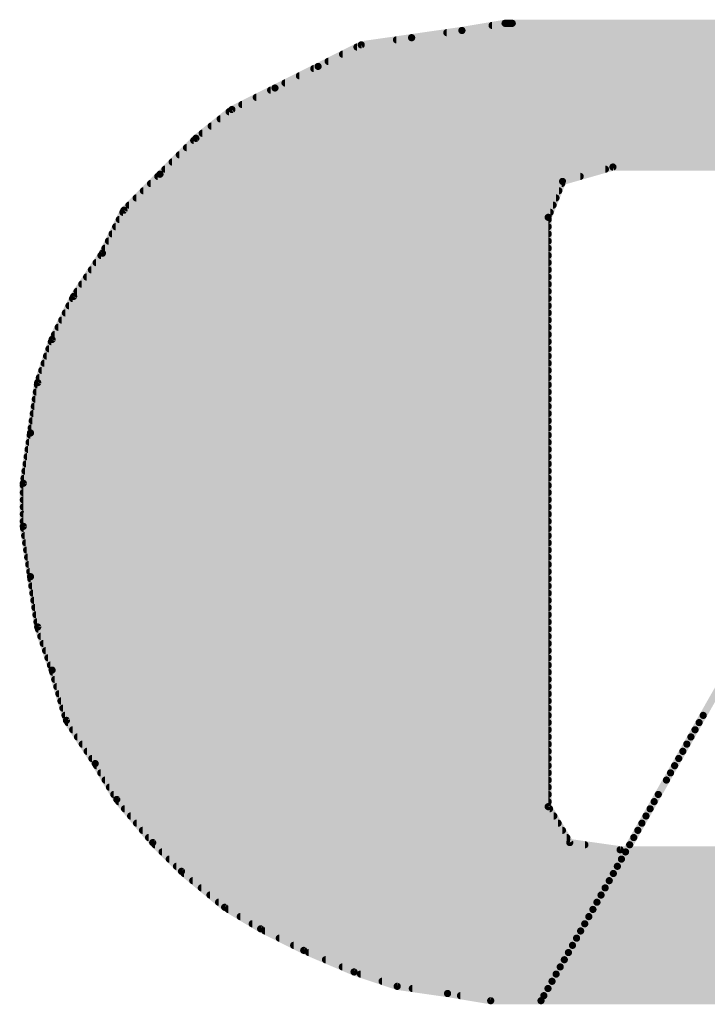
# Model space of a CAD drawing. Extents: x -35 to 35, y -57 to 81.
# Tile 76 of 153: x 15.362 to 16.318, y 16.968 to 18.338. Entities that reach past the tile are written whole.
import ezdxf

# ---------------------------------------------------------------- set-up
doc = ezdxf.new("R2010")
doc.units = 0
doc.layers.add('21', color=7, linetype='CONTINUOUS')
doc.layers.add('23', color=7, linetype='CONTINUOUS')

msp = doc.modelspace()

# ---------------------------------------------------------------- linework, layer by layer
at = {"layer": '21', "const_width": 0.01}
for points in [[(16.037, 18.333), (15.977, 18.323)], [(16.019, 18.33), (19.588, 18.33)], [(16.047, 18.333), (16.037, 18.333)], [(19.567, 18.333), (16.047, 18.333)], [(15.907, 18.313), (15.837, 18.303)], [(15.977, 18.323), (15.907, 18.313)], [(15.956, 18.32), (19.658, 18.32)], [(15.837, 18.303), (15.777, 18.273)], [(15.831, 18.3), (19.746, 18.3)], [(15.886, 18.31), (19.716, 18.31)], [(15.811, 18.29), (19.774, 18.29)], [(15.777, 18.273), (15.717, 18.243)], [(15.791, 18.28), (19.7973, 18.28)], [(15.751, 18.26), (19.843, 18.26)], [(15.771, 18.27), (19.8207, 18.27)], [(15.731, 18.25), (19.863, 18.25)], [(15.717, 18.243), (15.657, 18.213)], [(15.711, 18.24), (19.883, 18.24)], [(15.671, 18.22), (19.9133, 18.22)], [(15.691, 18.23), (19.9008, 18.23)], [(15.657, 18.213), (15.607, 18.173)], [(15.6532, 18.21), (19.9258, 18.21)], [(15.6283, 18.19), (19.9507, 18.19)], [(15.6408, 18.2), (19.9383, 18.2)], [(15.6158, 18.18), (19.9633, 18.18)], [(15.607, 18.173), (15.557, 18.123)], [(15.604, 18.17), (19.9758, 18.17)], [(15.584, 18.15), (20, 18.15)], [(15.594, 18.16), (19.9883, 18.16)], [(15.574, 18.14), (20.01, 18.14)], [(15.557, 18.123), (15.507, 18.073)], [(15.564, 18.13), (16.1765, 18.13)], [(16.117, 18.113), (16.187, 18.133)], [(16.187, 18.133), (16.537, 18.133)], [(15.544, 18.11), (16.1158, 18.11)], [(15.554, 18.12), (16.1415, 18.12)], [(16.097, 18.063), (16.117, 18.113)], [(15.534, 18.1), (16.1118, 18.1)], [(15.514, 18.08), (16.1038, 18.08)], [(15.524, 18.09), (16.1078, 18.09)], [(15.507, 18.073), (15.477, 18.013)], [(15.5055, 18.07), (16.0998, 18.07)], [(15.5005, 18.06), (16.097, 18.06)], [(16.097, 17.243), (16.097, 18.063)], [(15.4905, 18.04), (16.097, 18.04)], [(15.4955, 18.05), (16.097, 18.05)], [(15.4855, 18.03), (16.097, 18.03)], [(15.477, 18.013), (15.437, 17.953)], [(15.4805, 18.02), (16.097, 18.02)], [(15.4683, 18), (16.097, 18)], [(15.475, 18.01), (16.097, 18.01)], [(15.4617, 17.99), (16.097, 17.99)], [(15.455, 17.98), (16.097, 17.98)], [(15.4417, 17.96), (16.097, 17.96)], [(15.4483, 17.97), (16.097, 17.97)], [(15.437, 17.953), (15.407, 17.893)], [(15.4355, 17.95), (16.097, 17.95)], [(15.4255, 17.93), (16.097, 17.93)], [(15.4305, 17.94), (16.097, 17.94)], [(15.4205, 17.92), (16.097, 17.92)], [(15.4155, 17.91), (16.097, 17.91)], [(15.407, 17.893), (15.387, 17.833)], [(15.406, 17.89), (16.097, 17.89)], [(15.4105, 17.9), (16.097, 17.9)], [(15.4027, 17.88), (16.097, 17.88)], [(15.3993, 17.87), (16.097, 17.87)], [(15.3927, 17.85), (16.097, 17.85)], [(15.396, 17.86), (16.097, 17.86)], [(15.3893, 17.84), (16.097, 17.84)], [(15.387, 17.833), (15.377, 17.763)], [(15.3851, 17.82), (16.097, 17.82)], [(15.3866, 17.83), (16.097, 17.83)], [(15.3837, 17.81), (16.097, 17.81)], [(15.3823, 17.8), (16.097, 17.8)], [(15.3794, 17.78), (16.097, 17.78)], [(15.3809, 17.79), (16.097, 17.79)], [(15.378, 17.77), (16.097, 17.77)], [(15.377, 17.763), (15.367, 17.693)], [(15.3766, 17.76), (16.097, 17.76)], [(15.3737, 17.74), (16.097, 17.74)], [(15.3751, 17.75), (16.097, 17.75)], [(15.3723, 17.73), (16.097, 17.73)], [(15.3694, 17.71), (16.097, 17.71)], [(15.3709, 17.72), (16.097, 17.72)], [(15.368, 17.7), (16.097, 17.7)], [(15.367, 17.693), (15.367, 17.633)], [(15.367, 17.69), (16.097, 17.69)], [(15.367, 17.68), (16.097, 17.68)], [(15.367, 17.67), (16.097, 17.67)], [(15.367, 17.66), (16.097, 17.66)], [(15.367, 17.65), (16.097, 17.65)], [(15.367, 17.64), (16.097, 17.64)], [(15.367, 17.633), (15.377, 17.563)], [(15.3674, 17.63), (16.097, 17.63)], [(15.3689, 17.62), (16.097, 17.62)], [(15.3703, 17.61), (16.097, 17.61)], [(15.3717, 17.6), (16.097, 17.6)], [(15.3731, 17.59), (16.097, 17.59)], [(15.3746, 17.58), (16.097, 17.58)], [(15.376, 17.57), (16.097, 17.57)], [(15.377, 17.563), (15.387, 17.493)], [(15.3774, 17.56), (16.097, 17.56)], [(15.3789, 17.55), (16.097, 17.55)], [(15.3803, 17.54), (16.097, 17.54)], [(15.3817, 17.53), (16.097, 17.53)], [(15.3831, 17.52), (16.097, 17.52)], [(15.3846, 17.51), (16.097, 17.51)], [(15.386, 17.5), (16.097, 17.5)], [(15.387, 17.493), (15.407, 17.433)], [(15.388, 17.49), (16.097, 17.49)], [(15.3913, 17.48), (16.097, 17.48)], [(15.3947, 17.47), (16.097, 17.47)], [(15.398, 17.46), (16.097, 17.46)], [(15.4013, 17.45), (16.097, 17.45)], [(15.4047, 17.44), (16.097, 17.44)], [(15.407, 17.433), (15.427, 17.363)], [(15.4079, 17.43), (16.097, 17.43)], [(15.4107, 17.42), (16.097, 17.42)], [(15.4136, 17.41), (16.097, 17.41)], [(16.087, 16.973), (16.337, 17.413)], [(16.337, 17.413), (16.087, 16.973)], [(15.4164, 17.4), (16.097, 17.4)], [(15.4193, 17.39), (16.097, 17.39)], [(15.4221, 17.38), (16.097, 17.38)], [(15.425, 17.37), (16.097, 17.37)], [(16.3126, 17.37), (16.3126, 17.37)], [(15.427, 17.363), (15.467, 17.303)], [(15.429, 17.36), (16.097, 17.36)], [(16.3069, 17.36), (16.3069, 17.36)], [(15.4357, 17.35), (16.097, 17.35)], [(16.3012, 17.35), (16.3012, 17.35)], [(15.4423, 17.34), (16.097, 17.34)], [(15.449, 17.33), (16.097, 17.33)], [(16.2898, 17.33), (16.2898, 17.33)], [(16.2955, 17.34), (16.2955, 17.34)], [(15.4557, 17.32), (16.097, 17.32)], [(16.2842, 17.32), (16.2842, 17.32)], [(15.4623, 17.31), (16.097, 17.31)], [(15.467, 17.303), (15.497, 17.253)], [(15.4688, 17.3), (16.097, 17.3)], [(16.2728, 17.3), (16.2728, 17.3)], [(16.2785, 17.31), (16.2785, 17.31)], [(15.4748, 17.29), (16.097, 17.29)], [(16.2671, 17.29), (16.2671, 17.29)], [(15.4808, 17.28), (16.097, 17.28)], [(16.2614, 17.28), (16.2614, 17.28)], [(15.4868, 17.27), (16.097, 17.27)], [(15.4928, 17.26), (16.097, 17.26)], [(16.2501, 17.26), (16.2501, 17.26)], [(15.497, 17.253), (15.547, 17.193)], [(15.4995, 17.25), (16.097, 17.25)], [(16.2444, 17.25), (16.2444, 17.25)], [(15.5078, 17.24), (16.0988, 17.24)], [(16.127, 17.193), (16.097, 17.243)], [(16.2387, 17.24), (16.2387, 17.24)], [(15.5162, 17.23), (16.1048, 17.23)], [(15.5245, 17.22), (16.1108, 17.22)], [(16.2273, 17.22), (16.2273, 17.22)], [(16.233, 17.23), (16.233, 17.23)], [(15.5328, 17.21), (16.1168, 17.21)], [(16.2217, 17.21), (16.2217, 17.21)], [(15.5412, 17.2), (16.1228, 17.2)], [(15.547, 17.193), (15.587, 17.153)], [(15.55, 17.19), (16.148, 17.19)], [(16.197, 17.183), (16.127, 17.193)], [(16.2103, 17.19), (16.2103, 17.19)], [(16.216, 17.2), (16.216, 17.2)], [(15.56, 17.18), (16.2046, 17.18)], [(16.607, 17.183), (16.197, 17.183)], [(16.2046, 17.18), (20.034, 17.18)], [(15.57, 17.17), (16.1989, 17.17)], [(16.1989, 17.17), (20.024, 17.17)], [(15.58, 17.16), (16.1932, 17.16)], [(15.587, 17.153), (15.647, 17.103)], [(15.5906, 17.15), (16.1876, 17.15)], [(16.1876, 17.15), (20.004, 17.15)], [(16.1932, 17.16), (20.014, 17.16)], [(15.6026, 17.14), (16.1819, 17.14)], [(16.1819, 17.14), (19.994, 17.14)], [(15.6146, 17.13), (16.1762, 17.13)], [(16.1762, 17.13), (19.9825, 17.13)], [(15.6266, 17.12), (16.1705, 17.12)], [(15.6386, 17.11), (16.1648, 17.11)], [(16.1648, 17.11), (19.9525, 17.11)], [(16.1705, 17.12), (19.9675, 17.12)], [(15.647, 17.103), (15.697, 17.073)], [(15.652, 17.1), (16.1592, 17.1)], [(16.1592, 17.1), (19.9375, 17.1)], [(15.6687, 17.09), (16.1535, 17.09)], [(15.6853, 17.08), (16.1478, 17.08)], [(16.1478, 17.08), (19.9053, 17.08)], [(16.1535, 17.09), (19.922, 17.09)], [(15.697, 17.073), (15.757, 17.043)], [(15.703, 17.07), (16.1421, 17.07)], [(16.1421, 17.07), (19.8887, 17.07)], [(15.723, 17.06), (16.1364, 17.06)], [(16.1364, 17.06), (19.87, 17.06)], [(15.743, 17.05), (16.1307, 17.05)], [(15.757, 17.043), (15.827, 17.013)], [(15.764, 17.04), (16.1251, 17.04)], [(16.1251, 17.04), (19.8233, 17.04)], [(16.1307, 17.05), (19.8467, 17.05)], [(15.7873, 17.03), (16.1194, 17.03)], [(16.1194, 17.03), (19.801, 17.03)], [(15.8107, 17.02), (16.1137, 17.02)], [(15.827, 17.013), (15.887, 16.993)], [(16.1137, 17.02), (19.781, 17.02)], [(15.836, 17.01), (16.108, 17.01)], [(15.866, 17), (16.1023, 17)], [(16.1023, 17), (19.729, 17)], [(16.108, 17.01), (19.761, 17.01)], [(15.887, 16.993), (15.957, 16.983)], [(15.908, 16.99), (16.0967, 16.99)], [(16.0967, 16.99), (19.666, 16.99)], [(15.957, 16.983), (16.017, 16.973)], [(15.975, 16.98), (16.091, 16.98)], [(16.017, 16.973), (16.087, 16.973)], [(16.087, 16.973), (19.547, 16.973)], [(16.091, 16.98), (19.596, 16.98)]]:
    msp.add_lwpolyline(points, dxfattribs=at)
at = {"layer": '21', "const_width": 0.005}
for points in [[(16.019, 18.3325, 1), (16.019, 18.3275)], [(16.037, 18.3355, 1), (16.037, 18.3305)], [(16.0374, 18.3305, 1), (16.0366, 18.3355)], [(16.047, 18.3355, 1), (16.047, 18.3305)], [(16.047, 18.3305, 1), (16.047, 18.3355)], [(15.9066, 18.3155, 1), (15.9074, 18.3105)], [(15.9074, 18.3105, 1), (15.9066, 18.3155)], [(15.956, 18.3225, 1), (15.956, 18.3175)], [(15.9766, 18.3255, 1), (15.9774, 18.3205)], [(15.9774, 18.3205, 1), (15.9766, 18.3255)], [(15.831, 18.3025, 1), (15.831, 18.2975)], [(15.8366, 18.3055, 1), (15.8374, 18.3005)], [(15.8381, 18.3008, 1), (15.8359, 18.3052)], [(15.886, 18.3125, 1), (15.886, 18.3075)], [(15.811, 18.2925, 1), (15.811, 18.2875)], [(15.7759, 18.2752, 1), (15.7781, 18.2708)], [(15.7781, 18.2708, 1), (15.7759, 18.2752)], [(15.791, 18.2825, 1), (15.791, 18.2775)], [(15.751, 18.2625, 1), (15.751, 18.2575)], [(15.771, 18.2725, 1), (15.771, 18.2675)], [(15.731, 18.2525, 1), (15.731, 18.2475)], [(15.711, 18.2425, 1), (15.711, 18.2375)], [(15.7159, 18.2452, 1), (15.7181, 18.2408)], [(15.7181, 18.2408, 1), (15.7159, 18.2452)], [(15.671, 18.2225, 1), (15.671, 18.2175)], [(15.691, 18.2325, 1), (15.691, 18.2275)], [(15.6532, 18.2125, 1), (15.6532, 18.2075)], [(15.6559, 18.2152, 1), (15.6581, 18.2108)], [(15.6586, 18.211, 1), (15.6554, 18.215)], [(15.6283, 18.1925, 1), (15.6283, 18.1875)], [(15.6408, 18.2025, 1), (15.6408, 18.1975)], [(15.6158, 18.1825, 1), (15.6158, 18.1775)], [(15.604, 18.1725, 1), (15.604, 18.1675)], [(15.6054, 18.175, 1), (15.6086, 18.171)], [(15.6088, 18.1712, 1), (15.6052, 18.1748)], [(15.584, 18.1525, 1), (15.584, 18.1475)], [(15.594, 18.1625, 1), (15.594, 18.1575)], [(15.574, 18.1425, 1), (15.574, 18.1375)], [(15.5552, 18.1248, 1), (15.5588, 18.1212)], [(15.5588, 18.1212, 1), (15.5552, 18.1248)], [(15.564, 18.1325, 1), (15.564, 18.1275)], [(16.1765, 18.1275, 1), (16.1765, 18.1325)], [(16.187, 18.1355, 1), (16.187, 18.1305)], [(16.1877, 18.1306, 1), (16.1863, 18.1354)], [(15.544, 18.1125, 1), (15.544, 18.1075)], [(15.554, 18.1225, 1), (15.554, 18.1175)], [(16.1163, 18.1154, 1), (16.1177, 18.1106)], [(16.1193, 18.1121, 1), (16.1147, 18.1139)], [(16.1158, 18.1075, 1), (16.1158, 18.1125)], [(16.1415, 18.1175, 1), (16.1415, 18.1225)], [(15.534, 18.1025, 1), (15.534, 18.0975)], [(16.1118, 18.0975, 1), (16.1118, 18.1025)], [(15.514, 18.0825, 1), (15.514, 18.0775)], [(15.524, 18.0925, 1), (15.524, 18.0875)], [(16.1038, 18.0775, 1), (16.1038, 18.0825)], [(16.1078, 18.0875, 1), (16.1078, 18.0925)], [(15.5055, 18.0725, 1), (15.5055, 18.0675)], [(15.5052, 18.0748, 1), (15.5088, 18.0712)], [(15.5092, 18.0719, 1), (15.5048, 18.0741)], [(16.0998, 18.0675, 1), (16.0998, 18.0725)], [(15.5005, 18.0625, 1), (15.5005, 18.0575)], [(16.0995, 18.063, 1), (16.0945, 18.063)], [(16.0947, 18.0639, 1), (16.0993, 18.0621)], [(16.097, 18.0575, 1), (16.097, 18.0625)], [(15.4905, 18.0425, 1), (15.4905, 18.0375)], [(15.4955, 18.0525, 1), (15.4955, 18.0475)], [(16.097, 18.0475, 1), (16.097, 18.0525)], [(16.097, 18.0375, 1), (16.097, 18.0425)], [(15.4855, 18.0325, 1), (15.4855, 18.0275)], [(16.097, 18.0275, 1), (16.097, 18.0325)], [(15.4748, 18.0141, 1), (15.4792, 18.0119)], [(15.4791, 18.0116, 1), (15.4749, 18.0144)], [(15.4805, 18.0225, 1), (15.4805, 18.0175)], [(16.097, 18.0175, 1), (16.097, 18.0225)], [(15.4683, 18.0025, 1), (15.4683, 17.9975)], [(15.475, 18.0125, 1), (15.475, 18.0075)], [(16.097, 18.0075, 1), (16.097, 18.0125)], [(16.097, 17.9975, 1), (16.097, 18.0025)], [(15.4617, 17.9925, 1), (15.4617, 17.9875)], [(16.097, 17.9875, 1), (16.097, 17.9925)], [(15.455, 17.9825, 1), (15.455, 17.9775)], [(16.097, 17.9775, 1), (16.097, 17.9825)], [(15.4417, 17.9625, 1), (15.4417, 17.9575)], [(15.4483, 17.9725, 1), (15.4483, 17.9675)], [(16.097, 17.9675, 1), (16.097, 17.9725)], [(16.097, 17.9575, 1), (16.097, 17.9625)], [(15.4355, 17.9525, 1), (15.4355, 17.9475)], [(15.4349, 17.9544, 1), (15.4391, 17.9516)], [(15.4392, 17.9519, 1), (15.4348, 17.9541)], [(16.097, 17.9475, 1), (16.097, 17.9525)], [(15.4255, 17.9325, 1), (15.4255, 17.9275)], [(15.4305, 17.9425, 1), (15.4305, 17.9375)], [(16.097, 17.9375, 1), (16.097, 17.9425)], [(16.097, 17.9275, 1), (16.097, 17.9325)], [(15.4205, 17.9225, 1), (15.4205, 17.9175)], [(16.097, 17.9175, 1), (16.097, 17.9225)], [(15.4155, 17.9125, 1), (15.4155, 17.9075)], [(16.097, 17.9075, 1), (16.097, 17.9125)], [(15.406, 17.8925, 1), (15.406, 17.8875)], [(15.4048, 17.8941, 1), (15.4092, 17.8919)], [(15.4094, 17.8922, 1), (15.4046, 17.8938)], [(15.4105, 17.9025, 1), (15.4105, 17.8975)], [(16.097, 17.8975, 1), (16.097, 17.9025)], [(16.097, 17.8875, 1), (16.097, 17.8925)], [(15.4027, 17.8825, 1), (15.4027, 17.8775)], [(16.097, 17.8775, 1), (16.097, 17.8825)], [(15.3993, 17.8725, 1), (15.3993, 17.8675)], [(16.097, 17.8675, 1), (16.097, 17.8725)], [(15.3927, 17.8525, 1), (15.3927, 17.8475)], [(15.396, 17.8625, 1), (15.396, 17.8575)], [(16.097, 17.8575, 1), (16.097, 17.8625)], [(16.097, 17.8475, 1), (16.097, 17.8525)], [(15.3893, 17.8425, 1), (15.3893, 17.8375)], [(16.097, 17.8375, 1), (16.097, 17.8425)], [(15.3851, 17.8225, 1), (15.3851, 17.8175)], [(15.3866, 17.8325, 1), (15.3866, 17.8275)], [(15.3895, 17.8326, 1), (15.3845, 17.8334)], [(15.3846, 17.8338, 1), (15.3894, 17.8322)], [(16.097, 17.8275, 1), (16.097, 17.8325)], [(16.097, 17.8175, 1), (16.097, 17.8225)], [(15.3837, 17.8125, 1), (15.3837, 17.8075)], [(16.097, 17.8075, 1), (16.097, 17.8125)], [(15.3823, 17.8025, 1), (15.3823, 17.7975)], [(16.097, 17.7975, 1), (16.097, 17.8025)], [(15.3794, 17.7825, 1), (15.3794, 17.7775)], [(15.3809, 17.7925, 1), (15.3809, 17.7875)], [(16.097, 17.7875, 1), (16.097, 17.7925)], [(16.097, 17.7775, 1), (16.097, 17.7825)], [(15.378, 17.7725, 1), (15.378, 17.7675)], [(16.097, 17.7675, 1), (16.097, 17.7725)], [(15.3766, 17.7625, 1), (15.3766, 17.7575)], [(15.3795, 17.7626, 1), (15.3745, 17.7634)], [(15.3745, 17.7634, 1), (15.3795, 17.7626)], [(16.097, 17.7575, 1), (16.097, 17.7625)], [(15.3737, 17.7425, 1), (15.3737, 17.7375)], [(15.3751, 17.7525, 1), (15.3751, 17.7475)], [(16.097, 17.7475, 1), (16.097, 17.7525)], [(16.097, 17.7375, 1), (16.097, 17.7425)], [(15.3723, 17.7325, 1), (15.3723, 17.7275)], [(16.097, 17.7275, 1), (16.097, 17.7325)], [(15.3694, 17.7125, 1), (15.3694, 17.7075)], [(15.3709, 17.7225, 1), (15.3709, 17.7175)], [(16.097, 17.7175, 1), (16.097, 17.7225)], [(16.097, 17.7075, 1), (16.097, 17.7125)], [(15.368, 17.7025, 1), (15.368, 17.6975)], [(16.097, 17.6975, 1), (16.097, 17.7025)], [(15.3695, 17.693, 1), (15.3645, 17.693)], [(15.3645, 17.6934, 1), (15.3695, 17.6926)], [(15.367, 17.6925, 1), (15.367, 17.6875)], [(16.097, 17.6875, 1), (16.097, 17.6925)], [(15.367, 17.6825, 1), (15.367, 17.6775)], [(15.367, 17.6725, 1), (15.367, 17.6675)], [(16.097, 17.6775, 1), (16.097, 17.6825)], [(16.097, 17.6675, 1), (16.097, 17.6725)], [(15.367, 17.6625, 1), (15.367, 17.6575)], [(16.097, 17.6575, 1), (16.097, 17.6625)], [(15.367, 17.6525, 1), (15.367, 17.6475)], [(16.097, 17.6475, 1), (16.097, 17.6525)], [(15.367, 17.6425, 1), (15.367, 17.6375)], [(15.3695, 17.6334, 1), (15.3645, 17.6326)], [(15.3645, 17.633, 1), (15.3695, 17.633)], [(15.3674, 17.6325, 1), (15.3674, 17.6275)], [(16.097, 17.6375, 1), (16.097, 17.6425)], [(16.097, 17.6275, 1), (16.097, 17.6325)], [(15.3689, 17.6225, 1), (15.3689, 17.6175)], [(16.097, 17.6175, 1), (16.097, 17.6225)], [(15.3703, 17.6125, 1), (15.3703, 17.6075)], [(16.097, 17.6075, 1), (16.097, 17.6125)], [(15.3717, 17.6025, 1), (15.3717, 17.5975)], [(15.3731, 17.5925, 1), (15.3731, 17.5875)], [(16.097, 17.5975, 1), (16.097, 17.6025)], [(16.097, 17.5875, 1), (16.097, 17.5925)], [(15.3746, 17.5825, 1), (15.3746, 17.5775)], [(16.097, 17.5775, 1), (16.097, 17.5825)], [(15.376, 17.5725, 1), (15.376, 17.5675)], [(15.3795, 17.5634, 1), (15.3745, 17.5626)], [(15.3745, 17.5626, 1), (15.3795, 17.5634)], [(15.3774, 17.5625, 1), (15.3774, 17.5575)], [(16.097, 17.5675, 1), (16.097, 17.5725)], [(16.097, 17.5575, 1), (16.097, 17.5625)], [(15.3789, 17.5525, 1), (15.3789, 17.5475)], [(16.097, 17.5475, 1), (16.097, 17.5525)], [(15.3803, 17.5425, 1), (15.3803, 17.5375)], [(16.097, 17.5375, 1), (16.097, 17.5425)], [(15.3817, 17.5325, 1), (15.3817, 17.5275)], [(15.3831, 17.5225, 1), (15.3831, 17.5175)], [(16.097, 17.5275, 1), (16.097, 17.5325)], [(16.097, 17.5175, 1), (16.097, 17.5225)], [(15.3846, 17.5125, 1), (15.3846, 17.5075)], [(16.097, 17.5075, 1), (16.097, 17.5125)], [(15.386, 17.5025, 1), (15.386, 17.4975)], [(15.3894, 17.4938, 1), (15.3846, 17.4922)], [(15.3845, 17.4926, 1), (15.3895, 17.4934)], [(16.097, 17.4975, 1), (16.097, 17.5025)], [(15.388, 17.4925, 1), (15.388, 17.4875)], [(15.3913, 17.4825, 1), (15.3913, 17.4775)], [(16.097, 17.4875, 1), (16.097, 17.4925)], [(16.097, 17.4775, 1), (16.097, 17.4825)], [(15.3947, 17.4725, 1), (15.3947, 17.4675)], [(16.097, 17.4675, 1), (16.097, 17.4725)], [(15.398, 17.4625, 1), (15.398, 17.4575)], [(15.4013, 17.4525, 1), (15.4013, 17.4475)], [(16.097, 17.4575, 1), (16.097, 17.4625)], [(16.097, 17.4475, 1), (16.097, 17.4525)], [(15.4047, 17.4425, 1), (15.4047, 17.4375)], [(16.097, 17.4375, 1), (16.097, 17.4425)], [(15.4094, 17.4337, 1), (15.4046, 17.4323)], [(15.4046, 17.4322, 1), (15.4094, 17.4338)], [(15.4079, 17.4325, 1), (15.4079, 17.4275)], [(16.097, 17.4275, 1), (16.097, 17.4325)], [(15.4107, 17.4225, 1), (15.4107, 17.4175)], [(15.4136, 17.4125, 1), (15.4136, 17.4075)], [(16.097, 17.4175, 1), (16.097, 17.4225)], [(16.097, 17.4075, 1), (16.097, 17.4125)], [(15.4164, 17.4025, 1), (15.4164, 17.3975)], [(16.097, 17.3975, 1), (16.097, 17.4025)], [(15.4193, 17.3925, 1), (15.4193, 17.3875)], [(16.097, 17.3875, 1), (16.097, 17.3925)], [(15.4221, 17.3825, 1), (15.4221, 17.3775)], [(15.425, 17.3725, 1), (15.425, 17.3675)], [(16.097, 17.3775, 1), (16.097, 17.3825)], [(16.097, 17.3675, 1), (16.097, 17.3725)], [(16.3126, 17.3725, 1), (16.3126, 17.3675)], [(16.3126, 17.3675, 1), (16.3126, 17.3725)], [(15.4291, 17.3644, 1), (15.4249, 17.3616)], [(15.4246, 17.3623, 1), (15.4294, 17.3637)], [(15.429, 17.3625, 1), (15.429, 17.3575)], [(16.097, 17.3575, 1), (16.097, 17.3625)], [(16.3069, 17.3625, 1), (16.3069, 17.3575)], [(16.3069, 17.3575, 1), (16.3069, 17.3625)], [(15.4357, 17.3525, 1), (15.4357, 17.3475)], [(16.097, 17.3475, 1), (16.097, 17.3525)], [(16.3012, 17.3525, 1), (16.3012, 17.3475)], [(16.3012, 17.3475, 1), (16.3012, 17.3525)], [(15.4423, 17.3425, 1), (15.4423, 17.3375)], [(15.449, 17.3325, 1), (15.449, 17.3275)], [(16.097, 17.3375, 1), (16.097, 17.3425)], [(16.097, 17.3275, 1), (16.097, 17.3325)], [(16.2898, 17.3325, 1), (16.2898, 17.3275)], [(16.2898, 17.3275, 1), (16.2898, 17.3325)], [(16.2955, 17.3425, 1), (16.2955, 17.3375)], [(16.2955, 17.3375, 1), (16.2955, 17.3425)], [(15.4557, 17.3225, 1), (15.4557, 17.3175)], [(16.097, 17.3175, 1), (16.097, 17.3225)], [(16.2842, 17.3225, 1), (16.2842, 17.3175)], [(16.2842, 17.3175, 1), (16.2842, 17.3225)], [(15.4623, 17.3125, 1), (15.4623, 17.3075)], [(15.4691, 17.3043, 1), (15.4649, 17.3017)], [(15.4649, 17.3016, 1), (15.4691, 17.3044)], [(15.4688, 17.3025, 1), (15.4688, 17.2975)], [(16.097, 17.3075, 1), (16.097, 17.3125)], [(16.097, 17.2975, 1), (16.097, 17.3025)], [(16.2728, 17.3025, 1), (16.2728, 17.2975)], [(16.2728, 17.2975, 1), (16.2728, 17.3025)], [(16.2785, 17.3125, 1), (16.2785, 17.3075)], [(16.2785, 17.3075, 1), (16.2785, 17.3125)], [(15.4748, 17.2925, 1), (15.4748, 17.2875)], [(16.097, 17.2875, 1), (16.097, 17.2925)], [(16.2671, 17.2925, 1), (16.2671, 17.2875)], [(16.2671, 17.2875, 1), (16.2671, 17.2925)], [(15.4808, 17.2825, 1), (15.4808, 17.2775)], [(16.097, 17.2775, 1), (16.097, 17.2825)], [(16.2614, 17.2825, 1), (16.2614, 17.2775)], [(16.2614, 17.2775, 1), (16.2614, 17.2825)], [(15.4868, 17.2725, 1), (15.4868, 17.2675)], [(15.4928, 17.2625, 1), (15.4928, 17.2575)], [(16.097, 17.2675, 1), (16.097, 17.2725)], [(16.097, 17.2575, 1), (16.097, 17.2625)], [(16.2501, 17.2625, 1), (16.2501, 17.2575)], [(16.2501, 17.2575, 1), (16.2501, 17.2625)], [(15.4989, 17.2546, 1), (15.4951, 17.2514)], [(15.4949, 17.2517, 1), (15.4991, 17.2543)], [(15.4995, 17.2525, 1), (15.4995, 17.2475)], [(16.097, 17.2475, 1), (16.097, 17.2525)], [(16.2444, 17.2525, 1), (16.2444, 17.2475)], [(16.2444, 17.2475, 1), (16.2444, 17.2525)], [(15.5078, 17.2425, 1), (15.5078, 17.2375)], [(16.0991, 17.2443, 1), (16.0949, 17.2417)], [(16.0945, 17.243, 1), (16.0995, 17.243)], [(16.0988, 17.2375, 1), (16.0988, 17.2425)], [(16.2387, 17.2425, 1), (16.2387, 17.2375)], [(16.2387, 17.2375, 1), (16.2387, 17.2425)], [(15.5162, 17.2325, 1), (15.5162, 17.2275)], [(15.5245, 17.2225, 1), (15.5245, 17.2175)], [(16.1048, 17.2275, 1), (16.1048, 17.2325)], [(16.1108, 17.2175, 1), (16.1108, 17.2225)], [(16.2273, 17.2225, 1), (16.2273, 17.2175)], [(16.2273, 17.2175, 1), (16.2273, 17.2225)], [(16.233, 17.2325, 1), (16.233, 17.2275)], [(16.233, 17.2275, 1), (16.233, 17.2325)], [(15.5328, 17.2125, 1), (15.5328, 17.2075)], [(16.1168, 17.2075, 1), (16.1168, 17.2125)], [(16.2217, 17.2125, 1), (16.2217, 17.2075)], [(16.2217, 17.2075, 1), (16.2217, 17.2125)], [(15.5412, 17.2025, 1), (15.5412, 17.1975)], [(15.5488, 17.1948, 1), (15.5452, 17.1912)], [(15.5451, 17.1914, 1), (15.5489, 17.1946)], [(15.55, 17.1925, 1), (15.55, 17.1875)], [(16.1228, 17.1975, 1), (16.1228, 17.2025)], [(16.1274, 17.1955, 1), (16.1266, 17.1905)], [(16.1249, 17.1917, 1), (16.1291, 17.1943)], [(16.148, 17.1875, 1), (16.148, 17.1925)], [(16.2103, 17.1925, 1), (16.2103, 17.1875)], [(16.2103, 17.1875, 1), (16.2103, 17.1925)], [(16.216, 17.2025, 1), (16.216, 17.1975)], [(16.216, 17.1975, 1), (16.216, 17.2025)], [(15.56, 17.1825, 1), (15.56, 17.1775)], [(16.197, 17.1855, 1), (16.197, 17.1805)], [(16.1966, 17.1805, 1), (16.1974, 17.1855)], [(16.2046, 17.1825, 1), (16.2046, 17.1775)], [(16.2046, 17.1775, 1), (16.2046, 17.1825)], [(15.57, 17.1725, 1), (15.57, 17.1675)], [(16.1989, 17.1725, 1), (16.1989, 17.1675)], [(16.1989, 17.1675, 1), (16.1989, 17.1725)], [(15.58, 17.1625, 1), (15.58, 17.1575)], [(15.5886, 17.1549, 1), (15.5854, 17.1511)], [(15.5852, 17.1512, 1), (15.5888, 17.1548)], [(15.5906, 17.1525, 1), (15.5906, 17.1475)], [(16.1876, 17.1525, 1), (16.1876, 17.1475)], [(16.1876, 17.1475, 1), (16.1876, 17.1525)], [(16.1932, 17.1625, 1), (16.1932, 17.1575)], [(16.1932, 17.1575, 1), (16.1932, 17.1625)], [(15.6026, 17.1425, 1), (15.6026, 17.1375)], [(16.1819, 17.1425, 1), (16.1819, 17.1375)], [(16.1819, 17.1375, 1), (16.1819, 17.1425)], [(15.6146, 17.1325, 1), (15.6146, 17.1275)], [(16.1762, 17.1325, 1), (16.1762, 17.1275)], [(16.1762, 17.1275, 1), (16.1762, 17.1325)], [(15.6266, 17.1225, 1), (15.6266, 17.1175)], [(15.6386, 17.1125, 1), (15.6386, 17.1075)], [(16.1648, 17.1125, 1), (16.1648, 17.1075)], [(16.1648, 17.1075, 1), (16.1648, 17.1125)], [(16.1705, 17.1225, 1), (16.1705, 17.1175)], [(16.1705, 17.1175, 1), (16.1705, 17.1225)], [(15.6483, 17.1051, 1), (15.6457, 17.1009)], [(15.6454, 17.1011, 1), (15.6486, 17.1049)], [(15.652, 17.1025, 1), (15.652, 17.0975)], [(16.1592, 17.1025, 1), (16.1592, 17.0975)], [(16.1592, 17.0975, 1), (16.1592, 17.1025)], [(15.6687, 17.0925, 1), (15.6687, 17.0875)], [(15.6853, 17.0825, 1), (15.6853, 17.0775)], [(16.1478, 17.0825, 1), (16.1478, 17.0775)], [(16.1478, 17.0775, 1), (16.1478, 17.0825)], [(16.1535, 17.0925, 1), (16.1535, 17.0875)], [(16.1535, 17.0875, 1), (16.1535, 17.0925)], [(15.6981, 17.0752, 1), (15.6959, 17.0708)], [(15.6957, 17.0709, 1), (15.6983, 17.0751)], [(15.703, 17.0725, 1), (15.703, 17.0675)], [(16.1421, 17.0725, 1), (16.1421, 17.0675)], [(16.1421, 17.0675, 1), (16.1421, 17.0725)], [(15.723, 17.0625, 1), (15.723, 17.0575)], [(16.1364, 17.0625, 1), (16.1364, 17.0575)], [(16.1364, 17.0575, 1), (16.1364, 17.0625)], [(15.743, 17.0525, 1), (15.743, 17.0475)], [(15.758, 17.0453, 1), (15.756, 17.0407)], [(15.7559, 17.0408, 1), (15.7581, 17.0452)], [(15.764, 17.0425, 1), (15.764, 17.0375)], [(16.1251, 17.0425, 1), (16.1251, 17.0375)], [(16.1251, 17.0375, 1), (16.1251, 17.0425)], [(16.1307, 17.0525, 1), (16.1307, 17.0475)], [(16.1307, 17.0475, 1), (16.1307, 17.0525)], [(15.7873, 17.0325, 1), (15.7873, 17.0275)], [(16.1194, 17.0325, 1), (16.1194, 17.0275)], [(16.1194, 17.0275, 1), (16.1194, 17.0325)], [(15.8107, 17.0225, 1), (15.8107, 17.0175)], [(15.8278, 17.0154, 1), (15.8262, 17.0106)], [(15.826, 17.0107, 1), (15.828, 17.0153)], [(16.1137, 17.0225, 1), (16.1137, 17.0175)], [(16.1137, 17.0175, 1), (16.1137, 17.0225)], [(15.836, 17.0125, 1), (15.836, 17.0075)], [(15.866, 17.0025, 1), (15.866, 16.9975)], [(16.1023, 17.0025, 1), (16.1023, 16.9975)], [(16.1023, 16.9975, 1), (16.1023, 17.0025)], [(16.108, 17.0125, 1), (16.108, 17.0075)], [(16.108, 17.0075, 1), (16.108, 17.0125)], [(15.8874, 16.9955, 1), (15.8866, 16.9905)], [(15.8862, 16.9906, 1), (15.8878, 16.9954)], [(15.908, 16.9925, 1), (15.908, 16.9875)], [(16.0967, 16.9925, 1), (16.0967, 16.9875)], [(16.0967, 16.9875, 1), (16.0967, 16.9925)], [(15.9574, 16.9855, 1), (15.9566, 16.9805)], [(15.9566, 16.9805, 1), (15.9574, 16.9855)], [(15.975, 16.9825, 1), (15.975, 16.9775)], [(16.017, 16.9755, 1), (16.017, 16.9705)], [(16.0166, 16.9705, 1), (16.0174, 16.9755)], [(16.087, 16.9755, 1), (16.087, 16.9705)], [(16.0848, 16.9742, 1), (16.0892, 16.9718)], [(16.0848, 16.9742, 1), (16.0892, 16.9718)], [(16.087, 16.9705, 1), (16.087, 16.9755)], [(16.091, 16.9825, 1), (16.091, 16.9775)], [(16.091, 16.9775, 1), (16.091, 16.9825)]]:
    msp.add_lwpolyline(points, format="xyb", dxfattribs=at)
at = {"layer": '23'}
msp.add_point((15.367, 17.653), dxfattribs=at)

doc.saveas('drawing.dxf')
